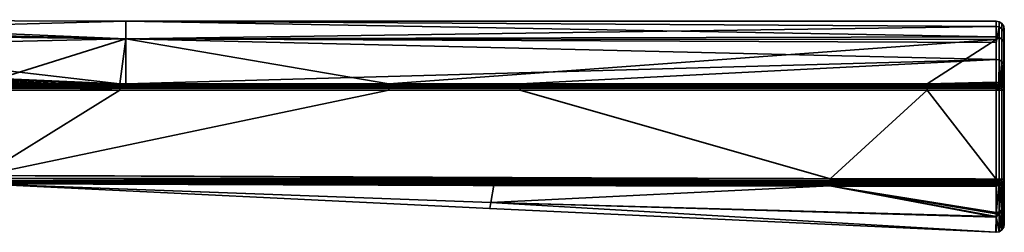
# Model space of a CAD drawing. Header units: millimetres. Extents: x -322 to 8072, y -96 to 57.
# Tile 153 of 256: x 4151 to 4212, y -96 to -83. Entities that reach past the tile are written whole.
import ezdxf

# ---------------------------------------------------------------- set-up
doc = ezdxf.new("R2010")
doc.units = ezdxf.units.MM
doc.layers.add('151', color=7, linetype='Continuous', true_color=0xffffff)

# ---------------------------------------------------------------- blocks, each defined once
blk = doc.blocks.new('UG_SURFACE_022')
at = {"layer": '151', "color": 251, "linetype": 'Continuous', "lineweight": 35}
for points in [[(4129.907, -83.211, 1103.999), (4157.362, -84.375, 1098.026), (4109.193, -83.206, 1103.195)], [(4109.193, -83.206, 1103.195), (4157.362, -84.375, 1098.026), (4130.004, -84.025, 1098.166)], [(4157.361, -83.3, 1103.998), (4129.907, -83.211, 1103.999), (4130.004, -84.024, 1109.832)], [(4129.907, -83.211, 1103.999), (4157.361, -83.3, 1103.998), (4157.362, -84.375, 1098.026)], [(4130.004, -84.024, 1109.832), (4157.362, -84.374, 1109.971), (4157.361, -83.3, 1103.998)], [(4157.361, -83.3, 1103.998), (4157.362, -84.374, 1109.971), (4211, -84.265, 1109.668)], [(4157.361, -83.3, 1103.998), (4211, -83.3, 1104), (4211, -83.616, 1100.726)], [(4211, -83.616, 1100.726), (4157.362, -84.375, 1098.026), (4157.361, -83.3, 1103.998)], [(4211, -84.265, 1109.668), (4211, -83.3, 1104), (4157.361, -83.3, 1103.998)], [(4211, -83.616, 1100.726), (4211, -84.603, 1098.112), (4157.362, -84.375, 1098.026)], [(4211.191, -83.338, 1104), (4211, -83.3, 1104), (4211, -84.265, 1109.668), (4211.191, -84.301, 1109.656)], [(4211.191, -83.653, 1100.733), (4211, -83.616, 1100.726), (4211, -83.3, 1104), (4211.191, -83.338, 1104)], [(4211, -84.603, 1098.112), (4211, -83.616, 1100.726), (4211.191, -83.653, 1100.733)], [(4211.191, -83.653, 1100.733), (4211.191, -85.68, 1095.366), (4211, -85.647, 1095.347), (4211, -84.603, 1098.112)], [(4211.354, -83.446, 1104), (4211.191, -83.338, 1104), (4211.191, -84.301, 1109.656), (4211.354, -84.404, 1109.62)], [(4211.354, -83.76, 1100.754), (4211.191, -83.653, 1100.733), (4211.191, -83.338, 1104), (4211.354, -83.446, 1104)], [(4211.354, -85.773, 1095.421), (4211.191, -85.68, 1095.366), (4211.191, -83.653, 1100.733), (4211.354, -83.76, 1100.754)], [(4211.462, -83.609, 1104), (4211.354, -83.446, 1104), (4211.354, -84.404, 1109.62), (4211.462, -84.557, 1109.566)], [(4211.462, -83.919, 1100.785), (4211.354, -83.76, 1100.754), (4211.354, -83.446, 1104), (4211.462, -83.609, 1104)], [(4211.5, -83.8, 1104), (4211.462, -83.609, 1104), (4211.462, -84.557, 1109.566), (4211.5, -84.737, 1109.503)], [(4211.5, -84.107, 1100.822), (4211.462, -83.919, 1100.785), (4211.462, -83.609, 1104), (4211.5, -83.8, 1104)], [(4130.004, -84.024, 1109.832), (4123.868, -85.696, 1114.722), (4156.99, -87.145, 1114.816)], [(4156.99, -87.145, 1114.816), (4157.362, -84.374, 1109.971), (4130.004, -84.024, 1109.832)], [(4130.12, -84.991, 1095.494), (4130.004, -84.025, 1098.166), (4157.362, -84.375, 1098.026)], [(4157.362, -84.374, 1109.971), (4211, -84.419, 1109.946), (4211, -84.265, 1109.668)], [(4211.191, -84.301, 1109.656), (4211, -84.265, 1109.668), (4211, -84.419, 1109.946)], [(4211, -84.419, 1109.946), (4211, -87.053, 1114.698), (4211.191, -87.082, 1114.674), (4211.191, -84.301, 1109.656)], [(4211.354, -84.404, 1109.62), (4211.191, -84.301, 1109.656), (4211.191, -87.082, 1114.674), (4211.354, -87.167, 1114.606)], [(4211.462, -85.913, 1095.503), (4211.354, -85.773, 1095.421), (4211.354, -83.76, 1100.754), (4211.462, -83.919, 1100.785)], [(4211.5, -86.079, 1095.599), (4211.462, -85.913, 1095.503), (4211.462, -83.919, 1100.785), (4211.5, -84.107, 1100.822)], [(4211.5, -95.788, 1104), (4211.5, -83.8, 1104), (4211.5, -84.737, 1109.503)], [(4211.5, -95.788, 1104), (4211.5, -84.107, 1100.822), (4211.5, -83.8, 1104)], [(4211.5, -95.788, 1104), (4211.5, -86.079, 1095.599), (4211.5, -84.107, 1100.822)], [(4130.12, -84.991, 1095.494), (4157.362, -84.375, 1098.026), (4148.482, -87.146, 1093.184)], [(4157.362, -84.375, 1098.026), (4157.362, -87.147, 1093.184), (4148.482, -87.146, 1093.184)], [(4156.99, -87.145, 1114.816), (4157.362, -87.145, 1114.816), (4157.362, -84.374, 1109.971)], [(4211, -84.419, 1109.946), (4157.362, -84.374, 1109.971), (4173.575, -87.148, 1114.816)], [(4157.362, -84.374, 1109.971), (4157.362, -87.145, 1114.816), (4173.575, -87.148, 1114.816)], [(4157.362, -84.375, 1098.026), (4211, -84.603, 1098.112), (4211, -85.647, 1095.347)], [(4211, -85.647, 1095.347), (4157.362, -87.147, 1093.184), (4157.362, -84.375, 1098.026)], [(4173.575, -87.148, 1114.816), (4206.747, -87.148, 1114.816), (4211, -84.419, 1109.946)], [(4206.747, -87.148, 1114.816), (4211, -87.053, 1114.698), (4211, -84.419, 1109.946)], [(4211.462, -84.557, 1109.566), (4211.354, -84.404, 1109.62), (4211.354, -87.167, 1114.606), (4211.462, -87.294, 1114.505)], [(4211.5, -84.737, 1109.503), (4211.462, -84.557, 1109.566), (4211.462, -87.294, 1114.505), (4211.5, -87.443, 1114.385)], [(4211.5, -84.737, 1109.503), (4211.5, -87.443, 1114.385), (4211.5, -94.687, 1110.751), (4211.5, -95.788, 1104)], [(4114.068, -92.621, 1115), (4148.5, -92.8, 1115), (4156.99, -87.533, 1115), (4123.836, -86.142, 1115)], [(4156.99, -87.423, 1114.988), (4123.846, -86.006, 1114.981), (4123.836, -86.142, 1115)], [(4123.836, -86.142, 1115), (4156.99, -87.533, 1115), (4156.99, -87.423, 1114.988)], [(4123.855, -85.88, 1114.925), (4123.846, -86.006, 1114.981), (4156.99, -87.423, 1114.988)], [(4123.863, -85.774, 1114.837), (4123.855, -85.88, 1114.925), (4156.99, -87.319, 1114.952)], [(4156.99, -87.423, 1114.988), (4156.99, -87.319, 1114.952), (4123.855, -85.88, 1114.925)], [(4156.99, -87.145, 1114.816), (4123.868, -85.696, 1114.722), (4123.863, -85.774, 1114.837)], [(4123.863, -85.774, 1114.837), (4156.99, -87.224, 1114.893), (4156.99, -87.145, 1114.816)], [(4156.99, -87.319, 1114.952), (4156.99, -87.224, 1114.893), (4123.863, -85.774, 1114.837)], [(4181.652, -87.147, 1093.184), (4157.362, -87.147, 1093.184), (4211, -85.647, 1095.347)], [(4211, -85.647, 1095.347), (4211, -87.148, 1093.184), (4181.652, -87.147, 1093.184)], [(4211.153, -87.171, 1093.203), (4211, -87.148, 1093.184), (4211, -85.647, 1095.347), (4211.191, -85.68, 1095.366)], [(4211.191, -85.68, 1095.366), (4211.191, -87.177, 1093.208), (4211.153, -87.171, 1093.203)], [(4211.191, -85.68, 1095.366), (4211.354, -85.773, 1095.421), (4211.354, -87.261, 1093.277), (4211.304, -87.236, 1093.256)], [(4211.304, -87.236, 1093.256), (4211.191, -87.177, 1093.208), (4211.191, -85.68, 1095.366)], [(4211.354, -85.773, 1095.421), (4211.462, -85.913, 1095.503), (4211.462, -87.387, 1093.379), (4211.436, -87.357, 1093.355)], [(4211.436, -87.357, 1093.355), (4211.391, -87.305, 1093.312), (4211.354, -85.773, 1095.421)], [(4211.391, -87.305, 1093.312), (4211.354, -87.261, 1093.277), (4211.354, -85.773, 1095.421)], [(4211.5, -87.535, 1093.5), (4211.462, -87.387, 1093.379), (4211.462, -85.913, 1095.503), (4211.5, -86.079, 1095.599)], [(4211.5, -86.079, 1095.599), (4211.5, -95.788, 1104), (4211.5, -94.592, 1096.971)], [(4211.5, -94.592, 1096.971), (4211.5, -93.011, 1093.5), (4211.5, -87.535, 1093.5), (4211.5, -86.079, 1095.599)], [(4148.477, -87.424, 1093.012), (4148.479, -87.32, 1093.048), (4181.652, -87.32, 1093.048), (4181.652, -87.425, 1093.012)], [(4148.479, -87.32, 1093.048), (4148.48, -87.225, 1093.107), (4181.652, -87.226, 1093.107)], [(4181.652, -87.226, 1093.107), (4181.652, -87.32, 1093.048), (4148.479, -87.32, 1093.048)], [(4148.48, -87.225, 1093.107), (4148.482, -87.146, 1093.184), (4157.362, -87.147, 1093.184)], [(4181.652, -87.226, 1093.107), (4148.48, -87.225, 1093.107), (4157.362, -87.147, 1093.184)], [(4157.362, -87.145, 1114.816), (4156.99, -87.224, 1114.893), (4173.575, -87.227, 1114.893)], [(4157.362, -87.145, 1114.816), (4156.99, -87.145, 1114.816), (4156.99, -87.224, 1114.893)], [(4156.99, -87.224, 1114.893), (4156.99, -87.319, 1114.952), (4173.575, -87.321, 1114.952)], [(4173.575, -87.321, 1114.952), (4173.575, -87.227, 1114.893), (4156.99, -87.224, 1114.893)], [(4156.99, -87.319, 1114.952), (4156.99, -87.423, 1114.988), (4173.575, -87.426, 1114.988), (4173.575, -87.321, 1114.952)], [(4173.575, -87.227, 1114.893), (4173.575, -87.148, 1114.816), (4157.362, -87.145, 1114.816)], [(4157.362, -87.147, 1093.184), (4181.652, -87.147, 1093.184), (4181.652, -87.226, 1093.107)], [(4173.575, -87.148, 1114.816), (4173.575, -87.227, 1114.893), (4206.747, -87.227, 1114.893), (4206.747, -87.148, 1114.816)], [(4173.575, -87.227, 1114.893), (4173.575, -87.321, 1114.952), (4206.747, -87.321, 1114.952), (4206.747, -87.227, 1114.893)], [(4173.575, -87.321, 1114.952), (4173.575, -87.426, 1114.988), (4206.747, -87.426, 1114.988), (4206.747, -87.321, 1114.952)], [(4181.652, -87.226, 1093.107), (4181.652, -87.147, 1093.184), (4211, -87.148, 1093.184), (4211, -87.182, 1093.15)], [(4211, -87.182, 1093.15), (4211, -87.227, 1093.107), (4181.652, -87.226, 1093.107)], [(4181.652, -87.32, 1093.048), (4181.652, -87.226, 1093.107), (4211, -87.227, 1093.107), (4211, -87.321, 1093.048)], [(4181.652, -87.425, 1093.012), (4181.652, -87.32, 1093.048), (4211, -87.321, 1093.048), (4211, -87.344, 1093.04)], [(4211, -87.344, 1093.04), (4211, -87.425, 1093.012), (4181.652, -87.425, 1093.012)], [(4206.747, -87.148, 1114.816), (4211, -87.148, 1114.816), (4211, -87.053, 1114.698)], [(4206.747, -87.148, 1114.816), (4206.747, -87.227, 1114.893), (4211, -87.227, 1114.893), (4211, -87.182, 1114.85)], [(4211, -87.182, 1114.85), (4211, -87.148, 1114.816), (4206.747, -87.148, 1114.816)], [(4206.747, -87.227, 1114.893), (4206.747, -87.321, 1114.952), (4211, -87.321, 1114.952), (4211, -87.227, 1114.893)], [(4206.747, -87.321, 1114.952), (4206.747, -87.426, 1114.988), (4211, -87.425, 1114.988), (4211, -87.344, 1114.959)], [(4211, -87.344, 1114.959), (4211, -87.321, 1114.952), (4206.747, -87.321, 1114.952)], [(4211.191, -87.082, 1114.674), (4211, -87.053, 1114.698), (4211, -87.148, 1114.816), (4211.153, -87.171, 1114.797)], [(4211.153, -87.171, 1114.797), (4211, -87.148, 1114.816), (4211, -87.182, 1114.85)], [(4211, -87.182, 1093.15), (4211, -87.148, 1093.184), (4211.153, -87.171, 1093.203)], [(4211, -87.182, 1114.85), (4211.136, -87.207, 1114.852), (4211.153, -87.171, 1114.797)], [(4211.153, -87.171, 1093.203), (4211.136, -87.207, 1093.148), (4211, -87.182, 1093.15)], [(4211.136, -87.207, 1114.852), (4211, -87.182, 1114.85), (4211, -87.227, 1114.893)], [(4211, -87.227, 1093.107), (4211, -87.182, 1093.15), (4211.136, -87.207, 1093.148)], [(4211.136, -87.207, 1114.852), (4211, -87.227, 1114.893), (4211, -87.321, 1114.952)], [(4211, -87.321, 1114.952), (4211.073, -87.358, 1114.962), (4211.136, -87.207, 1114.852)], [(4211.136, -87.207, 1093.148), (4211.073, -87.358, 1093.039), (4211, -87.321, 1093.048)], [(4211, -87.321, 1093.048), (4211, -87.227, 1093.107), (4211.136, -87.207, 1093.148)], [(4211, -87.321, 1114.952), (4211, -87.344, 1114.959), (4211.073, -87.358, 1114.962)], [(4211.073, -87.358, 1093.039), (4211, -87.344, 1093.04), (4211, -87.321, 1093.048)], [(4211.073, -87.358, 1114.962), (4211, -87.344, 1114.959), (4211, -87.425, 1114.988)], [(4211, -87.425, 1093.012), (4211, -87.344, 1093.04), (4211.073, -87.358, 1093.039)], [(4211, -87.425, 1114.988), (4211, -87.535, 1115), (4211.073, -87.358, 1114.962)], [(4211, -87.535, 1115), (4211.136, -87.399, 1114.962), (4211.073, -87.358, 1114.962)], [(4211.073, -87.358, 1093.039), (4211, -87.535, 1093), (4211, -87.425, 1093.012)], [(4211.073, -87.358, 1093.039), (4211.136, -87.399, 1093.039), (4211, -87.535, 1093)], [(4211.073, -87.358, 1114.962), (4211.136, -87.399, 1114.962), (4211.251, -87.284, 1114.852), (4211.136, -87.207, 1114.852)], [(4211.136, -87.207, 1093.148), (4211.251, -87.284, 1093.148), (4211.136, -87.399, 1093.039), (4211.073, -87.358, 1093.039)], [(4211.191, -87.177, 1114.792), (4211.153, -87.171, 1114.797), (4211.136, -87.207, 1114.852)], [(4211.136, -87.207, 1093.148), (4211.153, -87.171, 1093.203), (4211.191, -87.177, 1093.208)], [(4211.136, -87.207, 1114.852), (4211.251, -87.284, 1114.852), (4211.191, -87.177, 1114.792)], [(4211.191, -87.177, 1093.208), (4211.251, -87.284, 1093.148), (4211.136, -87.207, 1093.148)], [(4211.136, -87.399, 1114.962), (4211.178, -87.462, 1114.962), (4211.328, -87.4, 1114.852), (4211.251, -87.284, 1114.852)], [(4211.251, -87.284, 1093.148), (4211.328, -87.4, 1093.148), (4211.178, -87.462, 1093.039), (4211.136, -87.399, 1093.039)], [(4211.153, -87.171, 1114.797), (4211.191, -87.177, 1114.792), (4211.191, -87.082, 1114.674)], [(4211.354, -87.167, 1114.606), (4211.191, -87.082, 1114.674), (4211.191, -87.177, 1114.792), (4211.304, -87.236, 1114.744)], [(4211.251, -87.284, 1114.852), (4211.304, -87.236, 1114.744), (4211.191, -87.177, 1114.792)], [(4211.191, -87.177, 1093.208), (4211.304, -87.236, 1093.256), (4211.251, -87.284, 1093.148)], [(4211.304, -87.236, 1114.744), (4211.251, -87.284, 1114.852), (4211.328, -87.4, 1114.852)], [(4211.328, -87.4, 1093.148), (4211.251, -87.284, 1093.148), (4211.304, -87.236, 1093.256)], [(4211.304, -87.236, 1114.744), (4211.354, -87.261, 1114.723), (4211.354, -87.167, 1114.606)], [(4211.328, -87.4, 1114.852), (4211.354, -87.261, 1114.723), (4211.304, -87.236, 1114.744)], [(4211.304, -87.236, 1093.256), (4211.354, -87.261, 1093.277), (4211.328, -87.4, 1093.148)], [(4211.391, -87.305, 1114.688), (4211.354, -87.261, 1114.723), (4211.328, -87.4, 1114.852)], [(4211.328, -87.4, 1093.148), (4211.354, -87.261, 1093.277), (4211.391, -87.305, 1093.312)], [(4211.328, -87.4, 1114.852), (4211.428, -87.358, 1114.688), (4211.391, -87.305, 1114.688)], [(4211.391, -87.305, 1093.312), (4211.428, -87.358, 1093.312), (4211.328, -87.4, 1093.148)], [(4211.428, -87.358, 1114.688), (4211.328, -87.4, 1114.852), (4211.355, -87.535, 1114.852), (4211.462, -87.535, 1114.691)], [(4211.462, -87.535, 1093.309), (4211.355, -87.535, 1093.148), (4211.328, -87.4, 1093.148), (4211.428, -87.358, 1093.312)], [(4211.354, -87.167, 1114.606), (4211.354, -87.261, 1114.723), (4211.391, -87.305, 1114.688)], [(4211.391, -87.305, 1114.688), (4211.436, -87.357, 1114.645), (4211.462, -87.294, 1114.505), (4211.354, -87.167, 1114.606)], [(4211.391, -87.305, 1114.688), (4211.428, -87.358, 1114.688), (4211.436, -87.357, 1114.645)], [(4211.436, -87.357, 1093.355), (4211.428, -87.358, 1093.312), (4211.391, -87.305, 1093.312)], [(4211.436, -87.357, 1114.645), (4211.428, -87.358, 1114.688), (4211.463, -87.535, 1114.688)], [(4211.463, -87.535, 1093.312), (4211.428, -87.358, 1093.312), (4211.436, -87.357, 1093.355)], [(4211.462, -87.535, 1114.691), (4211.463, -87.535, 1114.688), (4211.428, -87.358, 1114.688)], [(4211.428, -87.358, 1093.312), (4211.463, -87.535, 1093.312), (4211.462, -87.535, 1093.309)], [(4211.436, -87.357, 1114.645), (4211.462, -87.387, 1114.621), (4211.462, -87.294, 1114.505)], [(4211.463, -87.535, 1114.688), (4211.462, -87.387, 1114.621), (4211.436, -87.357, 1114.645)], [(4211.436, -87.357, 1093.355), (4211.462, -87.387, 1093.379), (4211.463, -87.535, 1093.312)], [(4211.5, -87.443, 1114.385), (4211.462, -87.294, 1114.505), (4211.462, -87.387, 1114.621), (4211.5, -87.535, 1114.5)], [(4211.463, -87.535, 1114.688), (4211.5, -87.535, 1114.5), (4211.462, -87.387, 1114.621)], [(4211.462, -87.387, 1093.379), (4211.5, -87.535, 1093.5), (4211.463, -87.535, 1093.312)], [(4148.475, -87.534, 1093), (4148.477, -87.424, 1093.012), (4181.652, -87.425, 1093.012), (4181.652, -87.535, 1093)], [(4200.757, -92.992, 1093), (4148.5, -92.8, 1093), (4148.475, -87.534, 1093), (4181.652, -87.535, 1093)], [(4173.575, -87.536, 1115), (4156.99, -87.533, 1115), (4148.5, -92.8, 1115)], [(4206.747, -87.536, 1115), (4173.575, -87.536, 1115), (4148.5, -92.8, 1115), (4200.757, -92.992, 1115)], [(4156.99, -87.423, 1114.988), (4156.99, -87.533, 1115), (4173.575, -87.536, 1115), (4173.575, -87.426, 1114.988)], [(4173.575, -87.426, 1114.988), (4173.575, -87.536, 1115), (4206.747, -87.536, 1115), (4206.747, -87.426, 1114.988)], [(4181.652, -87.535, 1093), (4181.652, -87.425, 1093.012), (4211, -87.425, 1093.012), (4211, -87.535, 1093)], [(4181.652, -87.535, 1093), (4211, -87.535, 1093), (4211, -93.011, 1093), (4200.757, -92.992, 1093)], [(4200.757, -92.992, 1115), (4211, -93.011, 1115), (4206.747, -87.536, 1115)], [(4206.747, -87.426, 1114.988), (4206.747, -87.536, 1115), (4211, -87.535, 1115), (4211, -87.425, 1114.988)], [(4211, -93.011, 1115), (4211, -87.535, 1115), (4206.747, -87.536, 1115)], [(4211, -87.535, 1115), (4211.178, -87.462, 1114.962), (4211.136, -87.399, 1114.962)], [(4211.136, -87.399, 1093.039), (4211.178, -87.462, 1093.039), (4211, -87.535, 1093)], [(4211.178, -87.462, 1114.962), (4211, -87.535, 1115), (4211.191, -87.535, 1114.962)], [(4211.191, -87.535, 1093.038), (4211, -87.535, 1093), (4211.178, -87.462, 1093.039)], [(4211, -87.535, 1115), (4211, -93.011, 1115), (4211.191, -93.011, 1114.962), (4211.191, -87.535, 1114.962)], [(4211, -93.011, 1093), (4211, -87.535, 1093), (4211.191, -87.535, 1093.038), (4211.191, -93.011, 1093.038)], [(4211.328, -87.4, 1114.852), (4211.178, -87.462, 1114.962), (4211.193, -87.535, 1114.962), (4211.353, -87.535, 1114.853)], [(4211.353, -87.535, 1093.147), (4211.193, -87.535, 1093.039), (4211.178, -87.462, 1093.039), (4211.328, -87.4, 1093.148)], [(4211.191, -87.535, 1114.962), (4211.193, -87.535, 1114.962), (4211.178, -87.462, 1114.962)], [(4211.178, -87.462, 1093.039), (4211.193, -87.535, 1093.039), (4211.191, -87.535, 1093.038)], [(4211.193, -87.535, 1114.962), (4211.191, -87.535, 1114.962), (4211.191, -93.011, 1114.962), (4211.193, -93.011, 1114.962)], [(4211.193, -93.011, 1093.039), (4211.191, -93.011, 1093.038), (4211.191, -87.535, 1093.038), (4211.193, -87.535, 1093.039)], [(4211.193, -93.011, 1114.962), (4211.353, -93.011, 1114.853), (4211.353, -87.535, 1114.853), (4211.193, -87.535, 1114.962)], [(4211.193, -87.535, 1093.039), (4211.353, -87.535, 1093.147), (4211.353, -93.011, 1093.147), (4211.193, -93.011, 1093.039)], [(4211.353, -87.535, 1114.853), (4211.355, -87.535, 1114.852), (4211.328, -87.4, 1114.852)], [(4211.328, -87.4, 1093.148), (4211.355, -87.535, 1093.148), (4211.353, -87.535, 1093.147)], [(4211.355, -87.535, 1114.852), (4211.353, -87.535, 1114.853), (4211.353, -93.011, 1114.853), (4211.355, -93.011, 1114.852)], [(4211.355, -93.011, 1093.148), (4211.353, -93.011, 1093.147), (4211.353, -87.535, 1093.147), (4211.355, -87.535, 1093.148)], [(4211.355, -93.011, 1114.852), (4211.462, -93.011, 1114.691), (4211.462, -87.535, 1114.691), (4211.355, -87.535, 1114.852)], [(4211.355, -87.535, 1093.148), (4211.462, -87.535, 1093.309), (4211.462, -93.011, 1093.309), (4211.355, -93.011, 1093.148)], [(4211.463, -87.535, 1114.688), (4211.462, -87.535, 1114.691), (4211.462, -93.011, 1114.691), (4211.463, -93.011, 1114.688)], [(4211.463, -93.011, 1093.312), (4211.462, -93.011, 1093.309), (4211.462, -87.535, 1093.309), (4211.463, -87.535, 1093.312)], [(4211.463, -93.011, 1114.688), (4211.5, -93.011, 1114.5), (4211.5, -87.535, 1114.5), (4211.463, -87.535, 1114.688)], [(4211.463, -87.535, 1093.312), (4211.5, -87.535, 1093.5), (4211.5, -93.011, 1093.5), (4211.463, -93.011, 1093.312)], [(4211.5, -87.443, 1114.385), (4211.5, -87.535, 1114.5), (4211.5, -93.011, 1114.5), (4211.5, -94.687, 1110.751)], [(4200.757, -92.992, 1115), (4148.5, -92.8, 1115), (4148.5, -92.955, 1114.976)], [(4148.5, -92.955, 1093.024), (4148.5, -92.8, 1093), (4200.757, -92.992, 1093)], [(4148.499, -93.3, 1093.5), (4179.852, -94.449, 1098.435), (4148.479, -93.299, 1098.581)], [(4148.479, -93.299, 1098.581), (4179.852, -94.449, 1098.435), (4179.783, -94.83, 1104)], [(4148.499, -93.3, 1114.5), (4148.479, -93.299, 1109.419), (4179.852, -94.449, 1109.565)], [(4148.479, -93.299, 1109.419), (4148.479, -93.299, 1104), (4179.783, -94.83, 1104)], [(4179.783, -94.83, 1104), (4179.852, -94.449, 1109.565), (4148.479, -93.299, 1109.419)], [(4179.783, -94.83, 1104), (4148.479, -93.299, 1104), (4148.479, -93.299, 1098.581)], [(4148.5, -92.955, 1114.976), (4148.499, -93.094, 1114.905), (4200.757, -93.207, 1114.951)], [(4148.499, -93.094, 1093.096), (4148.5, -92.955, 1093.024), (4200.757, -93.102, 1093.012)], [(4148.499, -93.094, 1114.905), (4148.499, -93.204, 1114.794), (4200.757, -93.301, 1114.893)], [(4200.757, -93.301, 1114.893), (4200.757, -93.207, 1114.951), (4148.499, -93.094, 1114.905)], [(4148.499, -93.204, 1093.206), (4148.499, -93.094, 1093.096), (4200.757, -93.207, 1093.048)], [(4200.757, -93.102, 1093.012), (4200.757, -93.207, 1093.048), (4148.499, -93.094, 1093.096)], [(4148.499, -93.204, 1114.794), (4148.499, -93.276, 1114.655), (4200.756, -93.38, 1114.815)], [(4200.756, -93.38, 1114.815), (4200.757, -93.301, 1114.893), (4148.499, -93.204, 1114.794)], [(4148.499, -93.276, 1093.346), (4148.499, -93.204, 1093.206), (4200.757, -93.301, 1093.107)], [(4200.757, -93.207, 1093.048), (4200.757, -93.301, 1093.107), (4148.499, -93.204, 1093.206)], [(4148.499, -93.276, 1114.655), (4148.499, -93.3, 1114.5), (4180.044, -93.385, 1114.634)], [(4180.044, -93.385, 1114.634), (4200.756, -93.38, 1114.815), (4148.499, -93.276, 1114.655)], [(4148.499, -93.276, 1093.346), (4200.756, -93.38, 1093.185), (4180.044, -93.385, 1093.366)], [(4180.044, -93.385, 1093.366), (4148.499, -93.3, 1093.5), (4148.499, -93.276, 1093.346)], [(4200.757, -93.301, 1093.107), (4200.756, -93.38, 1093.185), (4148.499, -93.276, 1093.346)], [(4148.499, -93.3, 1093.5), (4180.044, -93.385, 1093.366), (4179.852, -94.449, 1098.435)], [(4179.852, -94.449, 1109.565), (4180.044, -93.385, 1114.634), (4148.499, -93.3, 1114.5)], [(4148.5, -92.955, 1114.976), (4200.757, -93.102, 1114.988), (4200.757, -92.992, 1115)], [(4200.757, -93.207, 1114.951), (4200.757, -93.102, 1114.988), (4148.5, -92.955, 1114.976)], [(4200.757, -92.992, 1093), (4200.757, -93.102, 1093.012), (4148.5, -92.955, 1093.024)], [(4179.852, -94.449, 1098.435), (4180.044, -93.385, 1093.366), (4200.756, -93.44, 1093.278)], [(4200.756, -93.44, 1114.722), (4180.044, -93.385, 1114.634), (4179.852, -94.449, 1109.565)], [(4200.756, -93.44, 1093.278), (4210.992, -95.321, 1098.318), (4179.852, -94.449, 1098.435)], [(4179.852, -94.449, 1109.565), (4210.992, -95.36, 1109.69), (4200.756, -93.44, 1114.722)], [(4180.044, -93.385, 1114.634), (4200.756, -93.44, 1114.722), (4200.756, -93.38, 1114.815)], [(4200.756, -93.38, 1093.185), (4200.756, -93.44, 1093.278), (4180.044, -93.385, 1093.366)], [(4210.999, -93.365, 1114.85), (4200.757, -93.301, 1114.893), (4200.756, -93.38, 1114.815)], [(4210.999, -93.365, 1093.15), (4200.756, -93.38, 1093.185), (4200.757, -93.301, 1093.107)], [(4200.756, -93.38, 1114.815), (4210.999, -93.385, 1114.833), (4210.999, -93.365, 1114.85)], [(4210.999, -93.365, 1093.15), (4210.999, -93.385, 1093.167), (4200.756, -93.38, 1093.185)], [(4210.999, -93.446, 1114.747), (4210.999, -93.385, 1114.833), (4200.756, -93.38, 1114.815)], [(4200.756, -93.38, 1114.815), (4200.756, -93.44, 1114.722), (4210.999, -93.446, 1114.747)], [(4210.999, -93.446, 1093.253), (4200.756, -93.44, 1093.278), (4200.756, -93.38, 1093.185)], [(4200.756, -93.38, 1093.185), (4210.999, -93.385, 1093.167), (4210.999, -93.446, 1093.253)], [(4200.756, -93.44, 1093.278), (4210.999, -93.446, 1093.253), (4210.993, -95.063, 1096.805)], [(4200.756, -93.44, 1114.722), (4210.992, -95.36, 1109.69), (4210.993, -95.161, 1110.91)], [(4210.993, -95.161, 1110.91), (4210.999, -93.446, 1114.747), (4200.756, -93.44, 1114.722)], [(4210.993, -95.063, 1096.805), (4210.992, -95.321, 1098.318), (4200.756, -93.44, 1093.278)], [(4211, -93.011, 1115), (4200.757, -92.992, 1115), (4200.757, -93.102, 1114.988)], [(4200.757, -93.102, 1093.012), (4200.757, -92.992, 1093), (4211, -93.011, 1093)], [(4200.757, -93.102, 1114.988), (4211, -93.116, 1114.989), (4211, -93.011, 1115)], [(4211, -93.011, 1093), (4211, -93.116, 1093.011), (4200.757, -93.102, 1093.012)], [(4200.757, -93.102, 1114.988), (4200.757, -93.207, 1114.951), (4211, -93.203, 1114.96)], [(4211, -93.203, 1114.96), (4211, -93.116, 1114.989), (4200.757, -93.102, 1114.988)], [(4200.757, -93.102, 1093.012), (4211, -93.116, 1093.011), (4211, -93.203, 1093.04)], [(4211, -93.203, 1093.04), (4200.757, -93.207, 1093.048), (4200.757, -93.102, 1093.012)], [(4200.757, -93.207, 1114.951), (4211, -93.216, 1114.956), (4211, -93.203, 1114.96)], [(4211, -93.203, 1093.04), (4211, -93.216, 1093.044), (4200.757, -93.207, 1093.048)], [(4210.999, -93.307, 1114.903), (4211, -93.216, 1114.956), (4200.757, -93.207, 1114.951)], [(4200.757, -93.207, 1114.951), (4200.757, -93.301, 1114.893), (4210.999, -93.307, 1114.903)], [(4210.999, -93.307, 1093.097), (4200.757, -93.301, 1093.107), (4200.757, -93.207, 1093.048)], [(4200.757, -93.207, 1093.048), (4211, -93.216, 1093.044), (4210.999, -93.307, 1093.097)], [(4210.999, -93.365, 1114.85), (4210.999, -93.307, 1114.903), (4200.757, -93.301, 1114.893)], [(4200.757, -93.301, 1093.107), (4210.999, -93.307, 1093.097), (4210.999, -93.365, 1093.15)], [(4210.993, -95.161, 1110.91), (4211.186, -95.127, 1110.898), (4211.169, -93.417, 1114.731)], [(4210.993, -95.063, 1096.805), (4210.999, -93.446, 1093.253), (4211.169, -93.417, 1093.269)], [(4211.169, -93.417, 1093.269), (4211.186, -95.029, 1096.817), (4210.993, -95.063, 1096.805)], [(4211.169, -93.417, 1114.731), (4210.999, -93.446, 1114.747), (4210.993, -95.161, 1110.91)], [(4211.073, -93.189, 1114.962), (4211, -93.216, 1114.956), (4210.999, -93.307, 1114.903)], [(4210.999, -93.307, 1114.903), (4211.135, -93.34, 1114.852), (4211.073, -93.189, 1114.962)], [(4211.073, -93.189, 1093.039), (4211.135, -93.34, 1093.148), (4210.999, -93.307, 1093.097)], [(4210.999, -93.307, 1093.097), (4211, -93.216, 1093.044), (4211.073, -93.189, 1093.039)], [(4210.999, -93.307, 1114.903), (4210.999, -93.365, 1114.85), (4211.135, -93.34, 1114.852)], [(4211.135, -93.34, 1093.148), (4210.999, -93.365, 1093.15), (4210.999, -93.307, 1093.097)], [(4211.169, -93.417, 1114.731), (4211.135, -93.34, 1114.852), (4210.999, -93.385, 1114.833)], [(4211.135, -93.34, 1114.852), (4210.999, -93.365, 1114.85), (4210.999, -93.385, 1114.833)], [(4210.999, -93.385, 1093.167), (4211.135, -93.34, 1093.148), (4211.169, -93.417, 1093.269)], [(4210.999, -93.385, 1093.167), (4210.999, -93.365, 1093.15), (4211.135, -93.34, 1093.148)], [(4210.999, -93.385, 1114.833), (4210.999, -93.446, 1114.747), (4211.169, -93.417, 1114.731)], [(4211.169, -93.417, 1093.269), (4210.999, -93.446, 1093.253), (4210.999, -93.385, 1093.167)], [(4211.073, -93.189, 1114.962), (4211, -93.011, 1115), (4211, -93.116, 1114.989)], [(4211.191, -93.011, 1114.962), (4211, -93.011, 1115), (4211.178, -93.085, 1114.962)], [(4211, -93.011, 1115), (4211.136, -93.148, 1114.962), (4211.178, -93.085, 1114.962)], [(4211, -93.011, 1115), (4211.073, -93.189, 1114.962), (4211.136, -93.148, 1114.962)], [(4211.178, -93.085, 1093.039), (4211, -93.011, 1093), (4211.191, -93.011, 1093.038)], [(4211.178, -93.085, 1093.039), (4211.136, -93.148, 1093.039), (4211, -93.011, 1093)], [(4211.136, -93.148, 1093.039), (4211.073, -93.189, 1093.039), (4211, -93.011, 1093)], [(4211, -93.116, 1093.011), (4211, -93.011, 1093), (4211.073, -93.189, 1093.039)], [(4211, -93.116, 1114.989), (4211, -93.203, 1114.96), (4211.073, -93.189, 1114.962)], [(4211.073, -93.189, 1093.039), (4211, -93.203, 1093.04), (4211, -93.116, 1093.011)], [(4211.073, -93.189, 1114.962), (4211, -93.203, 1114.96), (4211, -93.216, 1114.956)], [(4211, -93.216, 1093.044), (4211, -93.203, 1093.04), (4211.073, -93.189, 1093.039)], [(4211.136, -93.148, 1114.962), (4211.073, -93.189, 1114.962), (4211.135, -93.34, 1114.852), (4211.251, -93.263, 1114.852)], [(4211.251, -93.263, 1093.148), (4211.135, -93.34, 1093.148), (4211.073, -93.189, 1093.039), (4211.136, -93.148, 1093.039)], [(4211.251, -93.263, 1114.852), (4211.135, -93.34, 1114.852), (4211.191, -93.413, 1114.728)], [(4211.191, -93.413, 1093.271), (4211.135, -93.34, 1093.148), (4211.251, -93.263, 1093.148)], [(4211.135, -93.34, 1114.852), (4211.169, -93.417, 1114.731), (4211.191, -93.413, 1114.728)], [(4211.191, -93.413, 1093.271), (4211.169, -93.417, 1093.269), (4211.135, -93.34, 1093.148)], [(4211.178, -93.085, 1114.962), (4211.136, -93.148, 1114.962), (4211.251, -93.263, 1114.852), (4211.328, -93.147, 1114.852)], [(4211.328, -93.147, 1093.148), (4211.251, -93.263, 1093.148), (4211.136, -93.148, 1093.039), (4211.178, -93.085, 1093.039)], [(4211.186, -95.127, 1110.898), (4211.191, -93.413, 1114.728), (4211.169, -93.417, 1114.731)], [(4211.169, -93.417, 1093.269), (4211.191, -93.413, 1093.271), (4211.186, -95.029, 1096.817)], [(4211.178, -93.085, 1114.962), (4211.193, -93.011, 1114.962), (4211.191, -93.011, 1114.962)], [(4211.353, -93.011, 1114.853), (4211.193, -93.011, 1114.962), (4211.178, -93.085, 1114.962), (4211.328, -93.147, 1114.852)], [(4211.328, -93.147, 1093.148), (4211.178, -93.085, 1093.039), (4211.193, -93.011, 1093.039), (4211.353, -93.011, 1093.147)], [(4211.191, -93.011, 1093.038), (4211.193, -93.011, 1093.039), (4211.178, -93.085, 1093.039)], [(4211.186, -95.127, 1110.898), (4211.326, -93.335, 1114.684), (4211.314, -93.342, 1114.688)], [(4211.326, -93.335, 1114.684), (4211.186, -95.127, 1110.898), (4211.351, -95.025, 1110.864)], [(4211.186, -95.029, 1096.817), (4211.314, -93.342, 1093.312), (4211.326, -93.335, 1093.316)], [(4211.326, -93.335, 1093.316), (4211.351, -94.928, 1096.853), (4211.186, -95.029, 1096.817)], [(4211.186, -95.029, 1096.817), (4211.191, -93.413, 1093.271), (4211.314, -93.342, 1093.312)], [(4211.314, -93.342, 1114.688), (4211.191, -93.413, 1114.728), (4211.186, -95.127, 1110.898)], [(4211.191, -93.413, 1114.728), (4211.314, -93.342, 1114.688), (4211.251, -93.263, 1114.852)], [(4211.251, -93.263, 1093.148), (4211.314, -93.342, 1093.312), (4211.191, -93.413, 1093.271)], [(4211.428, -93.189, 1114.688), (4211.328, -93.147, 1114.852), (4211.251, -93.263, 1114.852)], [(4211.323, -93.332, 1093.311), (4211.251, -93.263, 1093.148), (4211.328, -93.147, 1093.148)], [(4211.251, -93.263, 1114.852), (4211.323, -93.332, 1114.689), (4211.428, -93.189, 1114.688)], [(4211.314, -93.342, 1114.688), (4211.323, -93.332, 1114.689), (4211.251, -93.263, 1114.852)], [(4211.251, -93.263, 1093.148), (4211.323, -93.332, 1093.311), (4211.314, -93.342, 1093.312)], [(4211.326, -93.335, 1114.684), (4211.323, -93.332, 1114.689), (4211.314, -93.342, 1114.688)], [(4211.314, -93.342, 1093.312), (4211.323, -93.332, 1093.311), (4211.326, -93.335, 1093.316)], [(4211.328, -93.147, 1093.148), (4211.428, -93.189, 1093.312), (4211.323, -93.332, 1093.311)], [(4211.353, -93.319, 1114.675), (4211.428, -93.189, 1114.688), (4211.323, -93.332, 1114.689)], [(4211.323, -93.332, 1093.311), (4211.428, -93.189, 1093.312), (4211.353, -93.319, 1093.325)], [(4211.323, -93.332, 1114.689), (4211.326, -93.335, 1114.684), (4211.353, -93.319, 1114.675)], [(4211.353, -93.319, 1093.325), (4211.326, -93.335, 1093.316), (4211.323, -93.332, 1093.311)], [(4211.351, -95.025, 1110.864), (4211.353, -93.319, 1114.675), (4211.326, -93.335, 1114.684)], [(4211.326, -93.335, 1093.316), (4211.353, -93.319, 1093.325), (4211.351, -94.928, 1096.853)], [(4211.328, -93.147, 1114.852), (4211.355, -93.011, 1114.852), (4211.353, -93.011, 1114.853)], [(4211.462, -93.011, 1114.691), (4211.355, -93.011, 1114.852), (4211.328, -93.147, 1114.852), (4211.428, -93.189, 1114.688)], [(4211.428, -93.189, 1093.312), (4211.328, -93.147, 1093.148), (4211.355, -93.011, 1093.148), (4211.462, -93.011, 1093.309)], [(4211.353, -93.011, 1093.147), (4211.355, -93.011, 1093.148), (4211.328, -93.147, 1093.148)], [(4211.448, -93.196, 1114.605), (4211.351, -95.025, 1110.864), (4211.461, -94.87, 1110.812)], [(4211.351, -94.928, 1096.853), (4211.353, -93.319, 1093.325), (4211.448, -93.196, 1093.395)], [(4211.461, -94.774, 1096.907), (4211.351, -94.928, 1096.853), (4211.448, -93.196, 1093.395)], [(4211.448, -93.196, 1114.605), (4211.353, -93.319, 1114.675), (4211.351, -95.025, 1110.864)], [(4211.353, -93.319, 1114.675), (4211.448, -93.196, 1114.605), (4211.428, -93.189, 1114.688)], [(4211.428, -93.189, 1093.312), (4211.448, -93.196, 1093.395), (4211.353, -93.319, 1093.325)], [(4211.428, -93.189, 1114.688), (4211.463, -93.011, 1114.688), (4211.462, -93.011, 1114.691)], [(4211.463, -93.011, 1114.688), (4211.428, -93.189, 1114.688), (4211.448, -93.196, 1114.605)], [(4211.448, -93.196, 1093.395), (4211.428, -93.189, 1093.312), (4211.463, -93.011, 1093.312)], [(4211.462, -93.011, 1093.309), (4211.463, -93.011, 1093.312), (4211.428, -93.189, 1093.312)], [(4211.448, -93.196, 1114.605), (4211.462, -93.178, 1114.595), (4211.463, -93.011, 1114.688)], [(4211.463, -93.011, 1093.312), (4211.462, -93.178, 1093.405), (4211.448, -93.196, 1093.395)], [(4211.461, -94.87, 1110.812), (4211.462, -93.178, 1114.595), (4211.448, -93.196, 1114.605)], [(4211.448, -93.196, 1093.395), (4211.462, -93.178, 1093.405), (4211.461, -94.774, 1096.907)], [(4211.461, -94.87, 1110.812), (4211.5, -94.687, 1110.751), (4211.5, -93.011, 1114.5)], [(4211.461, -94.774, 1096.907), (4211.462, -93.178, 1093.405), (4211.5, -93.011, 1093.5)], [(4211.5, -93.011, 1093.5), (4211.5, -94.592, 1096.971), (4211.461, -94.774, 1096.907)], [(4211.5, -93.011, 1114.5), (4211.462, -93.178, 1114.595), (4211.461, -94.87, 1110.812)], [(4211.462, -93.178, 1114.595), (4211.5, -93.011, 1114.5), (4211.463, -93.011, 1114.688)], [(4211.463, -93.011, 1093.312), (4211.5, -93.011, 1093.5), (4211.462, -93.178, 1093.405)], [(4210.988, -96.288, 1104), (4179.783, -94.83, 1104), (4179.852, -94.449, 1098.435)], [(4179.852, -94.449, 1109.565), (4179.783, -94.83, 1104), (4210.988, -96.288, 1104)], [(4179.852, -94.449, 1098.435), (4210.992, -95.321, 1098.318), (4210.988, -96.288, 1104)], [(4210.988, -96.288, 1104), (4210.992, -95.36, 1109.69), (4179.852, -94.449, 1109.565)], [(4211.461, -95.982, 1104), (4211.461, -94.774, 1096.907), (4211.5, -94.592, 1096.971)], [(4211.5, -94.592, 1096.971), (4211.5, -95.788, 1104), (4211.461, -95.982, 1104)], [(4210.988, -96.288, 1104), (4210.988, -96.288, 1104), (4179.783, -94.83, 1104)], [(4210.992, -95.321, 1098.318), (4211.186, -95.029, 1096.817), (4211.183, -96.254, 1104)], [(4210.992, -95.321, 1098.318), (4210.993, -95.063, 1096.805), (4211.186, -95.029, 1096.817)], [(4211.183, -96.254, 1104), (4211.186, -95.127, 1110.898), (4210.992, -95.36, 1109.69)], [(4211.186, -95.127, 1110.898), (4210.993, -95.161, 1110.91), (4210.992, -95.36, 1109.69)], [(4211.351, -95.025, 1110.864), (4211.186, -95.127, 1110.898), (4211.183, -96.254, 1104)], [(4211.183, -96.254, 1104), (4211.349, -96.146, 1104), (4211.351, -95.025, 1110.864)], [(4211.349, -96.146, 1104), (4211.183, -96.254, 1104), (4211.186, -95.029, 1096.817)], [(4211.186, -95.029, 1096.817), (4211.351, -94.928, 1096.853), (4211.349, -96.146, 1104)], [(4211.461, -94.87, 1110.812), (4211.351, -95.025, 1110.864), (4211.349, -96.146, 1104)], [(4211.349, -96.146, 1104), (4211.461, -95.982, 1104), (4211.461, -94.87, 1110.812)], [(4211.461, -95.982, 1104), (4211.349, -96.146, 1104), (4211.351, -94.928, 1096.853)], [(4211.351, -94.928, 1096.853), (4211.461, -94.774, 1096.907), (4211.461, -95.982, 1104)], [(4211.461, -95.982, 1104), (4211.5, -95.788, 1104), (4211.5, -94.687, 1110.751)], [(4211.5, -94.687, 1110.751), (4211.461, -94.87, 1110.812), (4211.461, -95.982, 1104)], [(4211.183, -96.254, 1104), (4210.988, -96.288, 1104), (4210.992, -95.321, 1098.318)], [(4210.992, -95.36, 1109.69), (4210.988, -96.288, 1104), (4211.183, -96.254, 1104)], [(4210.988, -96.288, 1104), (4210.988, -96.288, 1104), (4211.183, -96.254, 1104)]]:
    blk.add_3dface(points, dxfattribs=at)

msp = doc.modelspace()

# ---------------------------------------------------------------- linework, layer by layer
at = {"layer": '151', "color": 253, "linetype": 'Continuous', "lineweight": -3}
for p, q in [((4211, -87.535, 1093), (4211, -93.011, 1093)), ((4211, -93.011, 1115), (4211, -87.535, 1115)), ((4211.5, -87.535, 1114.5), (4211.5, -93.011, 1114.5)), ((4211.5, -93.011, 1093.5), (4211.5, -87.535, 1093.5))]:
    msp.add_line(p, q, dxfattribs=at)
at = {"layer": '151', "color": 253, "linetype": 'Continuous', "lineweight": -3, "extrusion": (0, 0.631583, -0.775308)}
msp.add_arc((-4211, 636.033, -919.367), 0.5, 89.99636, 180, dxfattribs=at)
at = {"layer": '151', "color": 253, "linetype": 'Continuous', "lineweight": -3, "extrusion": (1, 8.19992e-05, -5.55134e-14)}
msp.add_arc((-87.881, 1114.5, 4210.993), 0.5, 39.16704, 90, dxfattribs=at)
at = {"layer": '151', "color": 253, "linetype": 'Continuous', "lineweight": -3, "extrusion": (-1, -8.19992e-05, 0)}
msp.add_arc((87.881, 1093.5, -4210.993), 0.5, 219.16704, 270, dxfattribs=at)
at = {"layer": '151', "color": 253, "linetype": 'Continuous', "lineweight": -3, "extrusion": (3.237e-14, -0.631583, -0.775308)}
msp.add_arc((4211, 758.503, -792.513), 0.5, 269.99636, 360, dxfattribs=at)
at = {"layer": '151', "color": 253, "linetype": 'Continuous', "lineweight": -3, "extrusion": (0, 1, 0)}
for centre, start, end in [((-4211, 1093.5, -87.535), 180, 270), ((-4211, 1114.5, -87.535), 90, 180)]:
    msp.add_arc(centre, 0.5, start, end, dxfattribs=at)
at = {"layer": '151', "color": 253, "linetype": 'Continuous', "lineweight": -3, "extrusion": (0.999999, -0.001266, -3.51461e-17)}
for centre, start, end in [((-87.679, 1093.5, 4211.114), 209.63366, 270), ((-87.679, 1114.5, 4211.114), 90, 150.36634)]:
    msp.add_arc(centre, 0.5, start, end, dxfattribs=at)
at = {"layer": '151', "color": 253, "linetype": 'Continuous', "lineweight": -3, "extrusion": (5.67736e-14, -0.494453, -0.869204)}
msp.add_arc((4211, 631.914, -922.739), 0.5, 0, 90.06306, dxfattribs=at)
at = {"layer": '151', "color": 253, "linetype": 'Continuous', "lineweight": -3, "extrusion": (0, 0.494453, -0.869204)}
msp.add_arc((-4211, 459.838, -996.465), 0.5, 180, 270.06306, dxfattribs=at)
at = {"layer": '151', "color": 253, "linetype": 'Continuous', "lineweight": -3, "extrusion": (-2.77556e-14, 1, 0)}
msp.add_arc((-4211, 1093.5, -93.011), 0.5, 180, 270, dxfattribs=at)
at = {"layer": '151', "color": 253, "linetype": 'Continuous', "lineweight": -3, "extrusion": (0, 1, 5.41234e-13)}
msp.add_arc((-4211, 1114.5, -93.011), 0.5, 90, 180, dxfattribs=at)
at = {"layer": '151', "color": 253, "linetype": 'Continuous', "lineweight": -3}
for points, knots in [([(4211, -87.148, 1114.816), (4211, -85.906, 1113.291), (4211, -84.954, 1111.6), (4211, -83.634, 1107.899), (4211, -83.302, 1105.986), (4211, -83.295, 1100.088), (4211, -84.664, 1096.233), (4211, -87.148, 1093.184)], [0, 0, 0, 0, 0.25, 0.25, 0.5, 0.5, 1, 1, 1, 1]), ([(4103.86, -84.221, 1114.594), (4112.775, -84.812, 1114.651), (4121.68, -85.566, 1114.716), (4135.048, -86.493, 1114.779), (4139.506, -86.754, 1114.795), (4146.196, -87.078, 1114.812), (4148.427, -87.166, 1114.817), (4152.897, -87.154, 1114.816), (4155.132, -87.144, 1114.816), (4175.245, -87.16, 1114.816), (4193.122, -87.149, 1114.816), (4211, -87.148, 1114.816)], [0, 0, 0, 0, 0.25, 0.25, 0.375, 0.375, 0.4375, 0.4375, 0.5, 0.5, 1, 1, 1, 1]), ([(4211, -87.148, 1093.184), (4193.121, -87.149, 1093.184), (4175.242, -87.16, 1093.184), (4155.128, -87.144, 1093.184), (4152.894, -87.154, 1093.184), (4148.424, -87.166, 1093.183), (4146.191, -87.078, 1093.188), (4139.499, -86.753, 1093.205), (4135.04, -86.492, 1093.221), (4121.674, -85.565, 1093.284), (4112.773, -84.812, 1093.349), (4103.86, -84.221, 1093.406)], [0, 0, 0, 0, 0.5, 0.5, 0.5625, 0.5625, 0.625, 0.625, 0.75, 0.75, 1, 1, 1, 1]), ([(4211.5, -87.535, 1093.5), (4211.5, -85.124, 1096.46), (4211.5, -83.795, 1100.204), (4211.5, -83.803, 1105.93), (4211.5, -84.125, 1107.788), (4211.5, -85.407, 1111.381), (4211.5, -86.33, 1113.02), (4211.5, -87.535, 1114.5)], [0, 0, 0, 0, 0.5, 0.5, 0.75, 0.75, 1, 1, 1, 1]), ([(4211, -87.535, 1115), (4193.129, -87.537, 1115), (4175.257, -87.547, 1115), (4155.152, -87.532, 1115), (4152.918, -87.541, 1115), (4148.45, -87.553, 1115), (4146.216, -87.47, 1115), (4139.516, -87.159, 1115), (4135.051, -86.909, 1115), (4121.667, -86.02, 1115), (4112.752, -85.292, 1115), (4103.828, -84.711, 1115)], [0, 0, 0, 0, 0.5, 0.5, 0.5625, 0.5625, 0.625, 0.625, 0.75, 0.75, 1, 1, 1, 1]), ([(4103.828, -84.711, 1093), (4112.744, -85.292, 1093), (4121.651, -86.019, 1093), (4135.023, -86.907, 1093), (4139.483, -87.157, 1093), (4146.177, -87.469, 1093), (4148.411, -87.553, 1093), (4152.882, -87.542, 1093), (4155.117, -87.532, 1093), (4175.235, -87.547, 1093), (4193.117, -87.537, 1093), (4211, -87.535, 1093)], [0, 0, 0, 0, 0.25, 0.25, 0.375, 0.375, 0.4375, 0.4375, 0.5, 0.5, 1, 1, 1, 1]), ([(4211, -93.011, 1093), (4207.586, -93.007, 1093), (4204.171, -93.001, 1093), (4183.338, -92.95, 1093), (4165.919, -92.845, 1093), (4137.022, -92.77, 1093), (4125.545, -92.703, 1093), (4104.712, -92.554, 1093), (4095.356, -92.48, 1093), (4086, -92.446, 1093)], [0, 0, 0, 0, 0.081942, 0.081942, 0.499996, 0.499996, 0.775458, 0.775458, 1, 1, 1, 1]), ([(4086, -92.446, 1115), (4095.356, -92.48, 1115), (4104.712, -92.554, 1115), (4125.545, -92.703, 1115), (4137.022, -92.77, 1115), (4165.919, -92.845, 1115), (4183.338, -92.95, 1115), (4204.171, -93.001, 1115), (4207.586, -93.007, 1115), (4211, -93.011, 1115)], [0, 0, 0, 0, 0.224542, 0.224542, 0.500004, 0.500004, 0.918058, 0.918058, 1, 1, 1, 1]), ([(4210.999, -93.446, 1114.747), (4200.582, -93.443, 1114.73), (4190.166, -93.432, 1114.685), (4169.332, -93.374, 1114.58), (4158.915, -93.327, 1114.526), (4138.081, -93.273, 1114.474), (4127.665, -93.213, 1114.421), (4106.832, -93.04, 1114.321), (4096.415, -92.933, 1114.28), (4085.998, -92.887, 1114.264)], [0, 0, 0, 0, 0.25, 0.25, 0.5, 0.5, 0.75, 0.75, 1, 1, 1, 1]), ([(4085.998, -92.887, 1093.736), (4096.415, -92.933, 1093.72), (4106.832, -93.04, 1093.679), (4127.665, -93.213, 1093.579), (4138.081, -93.273, 1093.526), (4158.915, -93.327, 1093.474), (4169.332, -93.374, 1093.42), (4190.166, -93.432, 1093.315), (4200.582, -93.443, 1093.27), (4210.999, -93.446, 1093.253)], [0, 0, 0, 0, 0.25, 0.25, 0.5, 0.5, 0.75, 0.75, 1, 1, 1, 1]), ([(4210.999, -93.446, 1093.253), (4210.996, -94.378, 1094.892), (4210.993, -95.094, 1096.652), (4210.989, -96.046, 1100.262), (4210.988, -96.288, 1102.107), (4210.988, -96.289, 1105.878), (4210.989, -96.048, 1107.725), (4210.993, -95.097, 1111.341), (4210.996, -94.378, 1113.108), (4210.999, -93.446, 1114.747)], [0, 0, 0, 0, 0.25, 0.25, 0.5, 0.5, 0.75, 0.75, 1, 1, 1, 1]), ([(4211.5, -93.011, 1114.5), (4211.5, -93.923, 1112.898), (4211.5, -94.622, 1111.18), (4211.5, -95.553, 1107.645), (4211.5, -95.789, 1105.84), (4211.5, -95.788, 1102.154), (4211.5, -95.552, 1100.351), (4211.5, -94.622, 1096.823), (4211.5, -93.923, 1095.102), (4211.5, -93.011, 1093.5)], [0, 0, 0, 0, 0.25, 0.25, 0.5, 0.5, 0.75, 0.75, 1, 1, 1, 1])]:
    msp.add_open_spline(points, degree=3, knots=knots, dxfattribs=at)

# ---------------------------------------------------------------- block references
msp.add_blockref('UG_SURFACE_022', (0, 0), dxfattribs=at)

doc.saveas('drawing.dxf')
